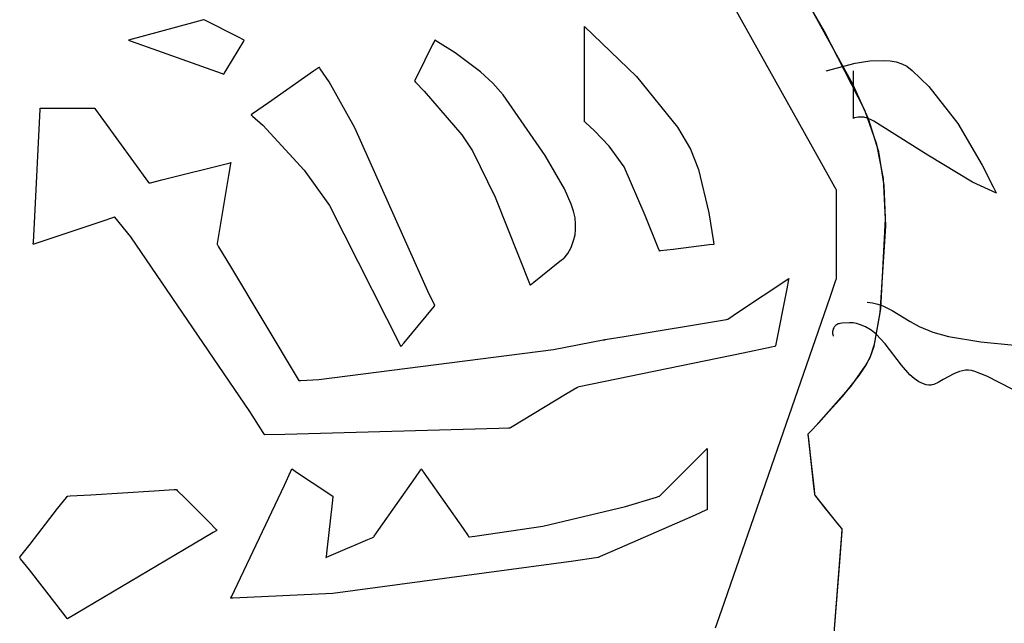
# Model space of a CAD drawing. Extents: x -3.81 to 3.8, y -2.54 to 5.19.
# Tile 35 of 93: x -1.1 to -0.67, y -2.02 to -1.75. Entities that reach past the tile are written whole.
import ezdxf

# ---------------------------------------------------------------- set-up
doc = ezdxf.new("R2010")
doc.units = 0

msp = doc.modelspace()

# ---------------------------------------------------------------- linework, layer by layer
at = {"layer": 'Layer 1', "color": 7, "linetype": 'CONTINUOUS'}
for p, q in [((-0.743884, -1.821192), (-0.793607, -1.732215)), ((-0.745486, -1.75867), (-0.75777, -1.737553)), ((-0.73314, -1.781534), (-0.753346, -1.745064)), ((-1.020595, -1.754824), (-1.048433, -1.762417)), ((-1.016389, -1.753677), (-1.020595, -1.754824)), ((-1.015965, -1.753561), (-1.016389, -1.753677)), ((-1.015865, -1.753534), (-1.015965, -1.753561)), ((-1.015845, -1.753528), (-1.015865, -1.753534)), ((-1.015843, -1.753528), (-1.015845, -1.753528)), ((-1.015779, -1.75356), (-1.015843, -1.753528)), ((-1.015843, -1.753528), (-1.015843, -1.753528)), ((-1.015843, -1.753528), (-1.015843, -1.753528)), ((-1.015843, -1.753528), (-1.015843, -1.753528)), ((-1.015843, -1.753528), (-1.015843, -1.753528)), ((-1.015843, -1.753528), (-1.015843, -1.753528)), ((-1.015843, -1.753528), (-1.015843, -1.753528)), ((-1.015843, -1.753528), (-1.015843, -1.753528)), ((-1.015843, -1.753528), (-1.015843, -1.753528)), ((-1.015843, -1.753528), (-1.015843, -1.753528)), ((-1.015843, -1.753528), (-1.015843, -1.753528)), ((-1.015843, -1.753528), (-1.015843, -1.753528)), ((-1.015305, -1.753796), (-1.015779, -1.75356)), ((-1.000659, -1.761121), (-1.015305, -1.753796)), ((-0.849925, -1.756492), (-0.827374, -1.778208)), ((-0.849925, -1.794404), (-0.849925, -1.756492)), ((-0.998365, -1.762268), (-1.000659, -1.761121)), ((-0.727924, -1.792901), (-0.745486, -1.75867)), ((-1.048433, -1.762417), (-1.048433, -1.762417)), ((-1.048433, -1.762417), (-1.048433, -1.762417)), ((-1.048433, -1.762417), (-1.048433, -1.762417)), ((-1.048433, -1.762417), (-1.048433, -1.762417)), ((-1.048433, -1.762417), (-1.048433, -1.762417)), ((-1.048433, -1.762417), (-1.048432, -1.762418)), ((-1.048432, -1.762418), (-1.04843, -1.762418)), ((-1.04843, -1.762418), (-1.048404, -1.762428)), ((-1.048404, -1.762428), (-1.048277, -1.762473)), ((-1.048277, -1.762473), (-1.047737, -1.762666)), ((-1.047737, -1.762666), (-1.042385, -1.764577)), ((-1.042385, -1.764577), (-1.00821, -1.776785)), ((-1.00566, -1.775072), (-0.998336, -1.762865)), ((-0.998134, -1.762384), (-0.998365, -1.762268)), ((-0.998336, -1.762865), (-0.99808, -1.762439)), ((-0.998079, -1.762411), (-0.998134, -1.762384)), ((-0.99808, -1.762439), (-0.998067, -1.762417)), ((-0.998068, -1.762417), (-0.998079, -1.762411)), ((-0.998067, -1.762417), (-0.998068, -1.762417)), ((-0.998067, -1.762417), (-0.998067, -1.762417)), ((-0.998067, -1.762417), (-0.998067, -1.762417)), ((-0.998067, -1.762417), (-0.998067, -1.762417)), ((-0.998067, -1.762417), (-0.998067, -1.762417)), ((-0.998067, -1.762417), (-0.998067, -1.762417)), ((-0.998067, -1.762417), (-0.998067, -1.762417)), ((-0.998067, -1.762417), (-0.998067, -1.762417)), ((-0.998067, -1.762417), (-0.998067, -1.762417)), ((-0.998067, -1.762417), (-0.998067, -1.762417)), ((-0.916083, -1.76437), (-0.92289, -1.777981)), ((-0.915207, -1.762618), (-0.916083, -1.76437)), ((-0.915125, -1.762455), (-0.915207, -1.762618)), ((-0.915108, -1.762422), (-0.915125, -1.762455)), ((-0.915107, -1.762418), (-0.915108, -1.762422)), ((-0.915106, -1.762418), (-0.915107, -1.762418)), ((-0.915106, -1.762418), (-0.915106, -1.762417)), ((-0.915106, -1.762417), (-0.915106, -1.762417)), ((-0.915106, -1.762417), (-0.915106, -1.762417)), ((-0.915106, -1.762417), (-0.915106, -1.762417)), ((-0.915106, -1.762417), (-0.915106, -1.762417)), ((-0.915106, -1.762417), (-0.915106, -1.762417)), ((-0.915106, -1.762417), (-0.915106, -1.762417)), ((-0.915106, -1.762417), (-0.915106, -1.762417)), ((-0.915106, -1.762417), (-0.915106, -1.762418)), ((-0.915103, -1.762419), (-0.915106, -1.762418)), ((-0.91509, -1.762427), (-0.915103, -1.762419)), ((-0.915034, -1.762459), (-0.91509, -1.762427)), ((-0.914812, -1.762588), (-0.915034, -1.762459)), ((-0.913948, -1.763098), (-0.914812, -1.762588)), ((-0.906247, -1.768013), (-0.913948, -1.763098)), ((-0.895204, -1.776269), (-0.906247, -1.768013)), ((-0.965522, -1.7743), (-0.965723, -1.77444)), ((-0.965481, -1.774271), (-0.965522, -1.7743)), ((-0.965478, -1.774269), (-0.965481, -1.774271)), ((-0.965477, -1.774268), (-0.965478, -1.774269)), ((-0.965476, -1.774268), (-0.965477, -1.774268)), ((-0.965471, -1.774275), (-0.965476, -1.774268)), ((-0.965476, -1.774268), (-0.965476, -1.774268)), ((-0.965476, -1.774268), (-0.965476, -1.774268)), ((-0.965476, -1.774268), (-0.965476, -1.774268)), ((-0.965476, -1.774268), (-0.965476, -1.774268)), ((-0.965476, -1.774268), (-0.965476, -1.774268)), ((-0.965476, -1.774268), (-0.965476, -1.774268)), ((-0.965476, -1.774268), (-0.965476, -1.774268)), ((-0.965401, -1.774373), (-0.965471, -1.774275)), ((-0.744748, -1.775748), (-0.732217, -1.772482)), ((-0.732217, -1.772482), (-0.725843, -1.771485)), ((-0.725843, -1.771485), (-0.719766, -1.771218)), ((-0.719766, -1.771218), (-0.716926, -1.771429)), ((-0.716926, -1.771429), (-0.714265, -1.771909)), ((-0.714265, -1.771909), (-0.711817, -1.772685)), ((-0.711817, -1.772685), (-0.709617, -1.773787)), ((-0.709617, -1.773787), (-0.707306, -1.775574)), ((-1.00821, -1.776785), (-1.007017, -1.777211)), ((-1.007017, -1.777211), (-1.006957, -1.777232)), ((-1.006957, -1.777232), (-1.006956, -1.777231)), ((-1.006957, -1.777232), (-1.006957, -1.777232)), ((-1.006957, -1.777232), (-1.006957, -1.777232)), ((-1.006957, -1.777232), (-1.006957, -1.777232)), ((-1.006957, -1.777232), (-1.006957, -1.777232)), ((-1.006957, -1.777232), (-1.006957, -1.777232)), ((-1.006957, -1.777232), (-1.006957, -1.777232)), ((-1.006957, -1.777232), (-1.006957, -1.777232)), ((-1.006957, -1.777232), (-1.006957, -1.777232)), ((-1.006957, -1.777232), (-1.006957, -1.777232)), ((-1.006956, -1.777231), (-1.00695, -1.777222)), ((-1.00695, -1.777222), (-1.006923, -1.777177)), ((-1.006923, -1.777177), (-1.006808, -1.776984)), ((-1.006808, -1.776984), (-1.00566, -1.775072)), ((-0.96792, -1.775978), (-0.987476, -1.789669)), ((-0.965723, -1.77444), (-0.96792, -1.775978)), ((-0.965033, -1.774896), (-0.965401, -1.774373)), ((-0.9612, -1.780581), (-0.965033, -1.774896)), ((-0.92289, -1.777981), (-0.923845, -1.779892)), ((-0.889869, -1.781125), (-0.895204, -1.776269)), ((-0.827374, -1.778208), (-0.80951, -1.800238)), ((-0.732898, -1.796488), (-0.732898, -1.775748)), ((-0.707306, -1.775574), (-0.700132, -1.782583)), ((-0.949917, -1.800624), (-0.9612, -1.780581)), ((-0.923995, -1.780191), (-0.923996, -1.780193)), ((-0.923996, -1.780193), (-0.923996, -1.780193)), ((-0.923996, -1.780193), (-0.923996, -1.780193)), ((-0.923996, -1.780193), (-0.923996, -1.780193)), ((-0.923996, -1.780193), (-0.923996, -1.780193)), ((-0.923996, -1.780193), (-0.923996, -1.780193)), ((-0.923996, -1.780193), (-0.923996, -1.780193)), ((-0.923996, -1.780193), (-0.923996, -1.780193)), ((-0.923996, -1.780193), (-0.923996, -1.780193)), ((-0.923996, -1.780193), (-0.923996, -1.780193)), ((-0.923996, -1.780193), (-0.923996, -1.780193)), ((-0.923996, -1.780193), (-0.923994, -1.780195)), ((-0.923845, -1.779892), (-0.923995, -1.780191)), ((-0.923994, -1.780195), (-0.923977, -1.780212)), ((-0.923977, -1.780212), (-0.923893, -1.780297)), ((-0.923893, -1.780297), (-0.923529, -1.780667)), ((-0.923529, -1.780667), (-0.91971, -1.7847)), ((-0.885428, -1.786188), (-0.889869, -1.781125)), ((-0.726392, -1.796715), (-0.73314, -1.781534)), ((-0.700132, -1.782583), (-0.68753, -1.798766)), ((-0.91971, -1.7847), (-0.90345, -1.803655)), ((-0.867072, -1.812582), (-0.885428, -1.786188)), ((-0.987476, -1.789669), (-0.99448, -1.794572)), ((-1.08945, -1.84203), (-1.086977, -1.792534)), ((-1.086977, -1.792534), (-1.086954, -1.792061)), ((-1.086954, -1.792061), (-1.086953, -1.792047)), ((-1.086953, -1.792044), (-1.086953, -1.792043)), ((-1.086953, -1.792043), (-1.086953, -1.792043)), ((-1.086953, -1.792043), (-1.086953, -1.792043)), ((-1.086953, -1.792043), (-1.086953, -1.792043)), ((-1.086953, -1.792043), (-1.086953, -1.792043)), ((-1.086953, -1.792043), (-1.086953, -1.792043)), ((-1.086953, -1.792043), (-1.086952, -1.792043)), ((-1.086953, -1.792047), (-1.086953, -1.792044)), ((-1.086952, -1.792043), (-1.086951, -1.792043)), ((-1.086951, -1.792043), (-1.086945, -1.792043)), ((-1.086945, -1.792043), (-1.086879, -1.792043)), ((-1.086879, -1.792043), (-1.086563, -1.792043)), ((-1.086563, -1.792043), (-1.083246, -1.792043)), ((-1.083246, -1.792043), (-1.063445, -1.792043)), ((-1.063445, -1.792043), (-1.063255, -1.792043)), ((-1.063255, -1.792043), (-1.06325, -1.792043)), ((-1.06325, -1.792043), (-1.063248, -1.792043)), ((-1.063248, -1.792043), (-1.063248, -1.792043)), ((-1.063248, -1.792043), (-1.063248, -1.792043)), ((-1.063248, -1.792043), (-1.063248, -1.792043)), ((-1.063248, -1.792043), (-1.063248, -1.792043)), ((-1.063248, -1.792043), (-1.063248, -1.792043)), ((-1.063248, -1.792043), (-1.063248, -1.792043)), ((-1.063248, -1.792043), (-1.063248, -1.792043)), ((-1.063248, -1.792043), (-1.063248, -1.792044)), ((-1.063248, -1.792044), (-1.063246, -1.792046)), ((-1.063246, -1.792046), (-1.063229, -1.792069)), ((-1.063229, -1.792069), (-1.063148, -1.792181)), ((-1.063148, -1.792181), (-1.062801, -1.792658)), ((-1.062801, -1.792658), (-1.059392, -1.797344)), ((-0.995095, -1.795002), (-0.995102, -1.795008)), ((-0.995102, -1.795008), (-0.995102, -1.795008)), ((-0.995102, -1.795008), (-0.995102, -1.795008)), ((-0.995102, -1.795008), (-0.995102, -1.795008)), ((-0.995102, -1.795008), (-0.995102, -1.795008)), ((-0.995102, -1.795008), (-0.995102, -1.795008)), ((-0.995102, -1.795008), (-0.995102, -1.795008)), ((-0.995102, -1.795008), (-0.995102, -1.795008)), ((-0.995102, -1.795008), (-0.995102, -1.795008)), ((-0.995102, -1.795008), (-0.995102, -1.795008)), ((-0.995102, -1.795008), (-0.995102, -1.795008)), ((-0.995102, -1.795008), (-0.9951, -1.79501)), ((-0.9951, -1.79501), (-0.995079, -1.795027)), ((-0.995049, -1.79497), (-0.995095, -1.795002)), ((-0.995079, -1.795027), (-0.994976, -1.79511)), ((-0.99448, -1.794572), (-0.995049, -1.79497)), ((-0.994976, -1.79511), (-0.994536, -1.795475)), ((-0.994536, -1.795475), (-0.990011, -1.7995)), ((-0.849925, -1.797572), (-0.849925, -1.794404)), ((-0.722712, -1.807836), (-0.727924, -1.792901)), ((-1.059392, -1.797344), (-1.039702, -1.824416)), ((-0.990011, -1.7995), (-0.971987, -1.819007)), ((-0.849925, -1.79788), (-0.849925, -1.797572)), ((-0.849925, -1.797952), (-0.849925, -1.79788)), ((-0.849925, -1.797967), (-0.849925, -1.797952)), ((-0.849925, -1.797968), (-0.849925, -1.797967)), ((-0.849925, -1.797969), (-0.849925, -1.797968)), ((-0.849925, -1.797968), (-0.849925, -1.797968)), ((-0.849925, -1.797968), (-0.849925, -1.797968)), ((-0.849925, -1.797968), (-0.849925, -1.797968)), ((-0.849923, -1.79797), (-0.849925, -1.797969)), ((-0.849925, -1.797969), (-0.849925, -1.797969)), ((-0.849925, -1.797969), (-0.849925, -1.797969)), ((-0.849925, -1.797969), (-0.849925, -1.797969)), ((-0.849925, -1.797969), (-0.849925, -1.797969)), ((-0.849925, -1.797969), (-0.849925, -1.797969)), ((-0.849925, -1.797969), (-0.849925, -1.797969)), ((-0.849863, -1.798019), (-0.849923, -1.79797)), ((-0.849511, -1.79831), (-0.849863, -1.798019)), ((-0.845609, -1.801835), (-0.849511, -1.79831)), ((-0.732897, -1.796488), (-0.732898, -1.796488)), ((-0.732891, -1.796485), (-0.732897, -1.796488)), ((-0.73284, -1.796465), (-0.732891, -1.796485)), ((-0.73243, -1.796316), (-0.73284, -1.796465)), ((-0.731617, -1.79609), (-0.73243, -1.796316)), ((-0.730811, -1.795955), (-0.731617, -1.79609)), ((-0.730014, -1.795903), (-0.730811, -1.795955)), ((-0.729227, -1.795927), (-0.730014, -1.795903)), ((-0.728451, -1.796021), (-0.729227, -1.795927)), ((-0.726936, -1.796388), (-0.728451, -1.796021)), ((-0.725479, -1.796948), (-0.726936, -1.796388)), ((-0.721882, -1.811081), (-0.726392, -1.796715)), ((-0.724088, -1.797645), (-0.725479, -1.796948)), ((-0.700614, -1.812524), (-0.724088, -1.797645)), ((-0.68753, -1.798766), (-0.676839, -1.816856)), ((-0.917568, -1.873008), (-0.949917, -1.800624)), ((-0.90345, -1.803655), (-0.898767, -1.810631)), ((-0.839302, -1.808544), (-0.845609, -1.801835)), ((-0.80951, -1.800238), (-0.803801, -1.809905)), ((-0.832701, -1.817645), (-0.839302, -1.808544)), ((-0.719875, -1.822679), (-0.722712, -1.807836)), ((-0.898767, -1.810631), (-0.888808, -1.830728)), ((-0.858769, -1.827097), (-0.867072, -1.812582)), ((-0.803801, -1.809905), (-0.800438, -1.818692)), ((-0.719575, -1.825731), (-0.721882, -1.811081)), ((-0.681097, -1.82421), (-0.700614, -1.812524)), ((-1.033982, -1.823244), (-1.004287, -1.815822)), ((-1.00409, -1.816333), (-1.004919, -1.821307)), ((-1.004287, -1.815822), (-1.004003, -1.815751)), ((-1.00401, -1.815858), (-1.00409, -1.816333)), ((-1.003994, -1.81576), (-1.00401, -1.815858)), ((-1.004003, -1.815751), (-1.003994, -1.815749)), ((-1.003994, -1.815749), (-1.003992, -1.815748)), ((-1.003993, -1.815751), (-1.003994, -1.81576)), ((-1.003992, -1.815749), (-1.003993, -1.815751)), ((-1.003992, -1.815748), (-1.003992, -1.815748)), ((-1.003992, -1.815748), (-1.003992, -1.815748)), ((-1.003992, -1.815748), (-1.003992, -1.815748)), ((-1.003992, -1.815748), (-1.003992, -1.815748)), ((-1.003992, -1.815748), (-1.003992, -1.815748)), ((-1.003992, -1.815748), (-1.003992, -1.815748)), ((-1.003992, -1.815748), (-1.003992, -1.815749)), ((-0.676839, -1.816856), (-0.672053, -1.826248)), ((-1.004919, -1.821307), (-1.009868, -1.851004)), ((-0.971987, -1.819007), (-0.960966, -1.83441)), ((-0.823565, -1.838689), (-0.832701, -1.817645)), ((-0.800438, -1.818692), (-0.795856, -1.837597)), ((-0.740993, -1.826363), (-0.743884, -1.821192)), ((-1.039702, -1.824416), (-1.039545, -1.824632)), ((-1.039545, -1.824632), (-1.039544, -1.824634)), ((-1.039544, -1.824634), (-1.039543, -1.824634)), ((-1.039543, -1.824634), (-1.03954, -1.824633)), ((-1.039543, -1.824634), (-1.039543, -1.824634)), ((-1.039543, -1.824634), (-1.039543, -1.824634)), ((-1.039543, -1.824634), (-1.039543, -1.824634)), ((-1.039543, -1.824634), (-1.039543, -1.824634)), ((-1.039543, -1.824634), (-1.039543, -1.824634)), ((-1.039543, -1.824634), (-1.039543, -1.824634)), ((-1.03954, -1.824633), (-1.039531, -1.824631)), ((-1.039531, -1.824631), (-1.039433, -1.824606)), ((-1.039433, -1.824606), (-1.038957, -1.824487)), ((-1.038957, -1.824487), (-1.033982, -1.823244)), ((-0.718908, -1.840352), (-0.719875, -1.822679)), ((-0.718888, -1.843467), (-0.719575, -1.825731)), ((-0.670678, -1.829078), (-0.681097, -1.82421)), ((-0.855754, -1.833767), (-0.858769, -1.827097)), ((-0.740378, -1.827464), (-0.740993, -1.826363)), ((-0.74032, -1.827567), (-0.740378, -1.827464)), ((-0.740307, -1.827592), (-0.74032, -1.827567)), ((-0.740304, -1.827597), (-0.740307, -1.827592)), ((-0.740303, -1.827598), (-0.740304, -1.827597)), ((-0.740303, -1.827599), (-0.740303, -1.827598)), ((-0.740303, -1.827605), (-0.740303, -1.827599)), ((-0.740303, -1.827599), (-0.740303, -1.827599)), ((-0.740303, -1.827699), (-0.740303, -1.827605)), ((-0.740303, -1.8282), (-0.740303, -1.827699)), ((-0.740303, -1.830314), (-0.740303, -1.8282)), ((-0.672053, -1.826248), (-0.670905, -1.828607)), ((-0.670905, -1.828607), (-0.670762, -1.828902)), ((-0.670762, -1.828902), (-0.670691, -1.829049)), ((-0.670691, -1.829049), (-0.670682, -1.829068)), ((-0.670682, -1.829068), (-0.670678, -1.829077)), ((-0.670678, -1.829077), (-0.670678, -1.829078)), ((-0.888808, -1.830728), (-0.87363, -1.869079)), ((-0.854732, -1.836846), (-0.855754, -1.833767)), ((-0.740303, -1.864302), (-0.740303, -1.830314)), ((-0.960966, -1.83441), (-0.929921, -1.895744)), ((-0.854111, -1.839736), (-0.854732, -1.836846)), ((-0.795856, -1.837597), (-0.793773, -1.850252)), ((-1.089865, -1.850322), (-1.08945, -1.84203)), ((-1.060145, -1.841376), (-1.089675, -1.85122)), ((-1.055033, -1.839673), (-1.060145, -1.841376)), ((-1.054513, -1.839499), (-1.055033, -1.839673)), ((-1.05439, -1.839458), (-1.054513, -1.839499)), ((-1.054365, -1.83945), (-1.05439, -1.839458)), ((-1.054363, -1.839449), (-1.054365, -1.83945)), ((-1.054362, -1.839449), (-1.054363, -1.839449)), ((-1.054361, -1.83945), (-1.054362, -1.839449)), ((-1.054362, -1.839449), (-1.054362, -1.839449)), ((-1.054362, -1.839449), (-1.054362, -1.839449)), ((-1.054362, -1.839449), (-1.054362, -1.839449)), ((-1.054362, -1.839449), (-1.054362, -1.839449)), ((-1.054362, -1.839449), (-1.054362, -1.839449)), ((-1.054362, -1.839449), (-1.054362, -1.839449)), ((-1.054356, -1.839456), (-1.054361, -1.83945)), ((-1.04745, -1.848089), (-1.054356, -1.839456)), ((-0.853838, -1.842429), (-0.854111, -1.839736)), ((-0.85386, -1.844919), (-0.853838, -1.842429)), ((-0.817879, -1.852903), (-0.823565, -1.838689)), ((-0.721015, -1.879405), (-0.718908, -1.840352)), ((-0.854125, -1.8472), (-0.85386, -1.844919)), ((-0.721242, -1.881151), (-0.718888, -1.843467)), ((-1.089913, -1.851294), (-1.089912, -1.851279)), ((-1.089913, -1.851298), (-1.089913, -1.851294)), ((-1.089911, -1.851298), (-1.089913, -1.851299)), ((-1.089913, -1.851299), (-1.089913, -1.851298)), ((-1.089913, -1.851299), (-1.089913, -1.851299)), ((-1.089913, -1.851299), (-1.089913, -1.851299)), ((-1.089913, -1.851299), (-1.089913, -1.851299)), ((-1.089913, -1.851299), (-1.089913, -1.851299)), ((-1.089913, -1.851299), (-1.089913, -1.851299)), ((-1.089913, -1.851299), (-1.089913, -1.851299)), ((-1.089912, -1.851279), (-1.089904, -1.851115)), ((-1.089675, -1.85122), (-1.089911, -1.851298)), ((-1.089904, -1.851115), (-1.089865, -1.850322)), ((-0.995666, -1.924063), (-1.04745, -1.848089)), ((-1.009916, -1.851288), (-1.009917, -1.851297)), ((-1.009917, -1.851297), (-1.009917, -1.851299)), ((-1.009917, -1.851299), (-1.009917, -1.851299)), ((-1.009917, -1.851299), (-1.009917, -1.851299)), ((-1.009917, -1.851299), (-1.009917, -1.851299)), ((-1.009917, -1.851299), (-1.009917, -1.851299)), ((-1.009917, -1.851299), (-1.009917, -1.851299)), ((-1.009917, -1.851299), (-1.009917, -1.851299)), ((-1.009917, -1.851299), (-1.009917, -1.8513)), ((-1.009917, -1.8513), (-1.009917, -1.8513)), ((-1.009917, -1.8513), (-1.009914, -1.851304)), ((-1.009868, -1.851004), (-1.009916, -1.851288)), ((-1.009914, -1.851304), (-1.009889, -1.851346)), ((-1.009889, -1.851346), (-1.009767, -1.85155)), ((-0.855856, -1.852721), (-0.854581, -1.849265)), ((-0.854581, -1.849265), (-0.854125, -1.8472)), ((-0.79386, -1.851328), (-0.795671, -1.851554)), ((-0.793684, -1.851306), (-0.79386, -1.851328)), ((-0.793773, -1.850252), (-0.793643, -1.851231)), ((-0.793643, -1.8513), (-0.793684, -1.851306)), ((-0.793643, -1.851231), (-0.793634, -1.851295)), ((-0.793635, -1.851299), (-0.793643, -1.8513)), ((-0.793634, -1.851299), (-0.793635, -1.851299)), ((-0.793634, -1.851295), (-0.793634, -1.851299)), ((-0.793634, -1.851299), (-0.793634, -1.851299)), ((-0.793634, -1.851299), (-0.793634, -1.851299)), ((-0.793634, -1.851299), (-0.793634, -1.851299)), ((-0.793634, -1.851299), (-0.793634, -1.851299)), ((-0.793634, -1.851299), (-0.793634, -1.851299)), ((-0.793634, -1.851299), (-0.793634, -1.851299)), ((-0.793634, -1.851299), (-0.793634, -1.851299)), ((-0.793634, -1.851299), (-0.793634, -1.851299)), ((-0.793634, -1.851299), (-0.793634, -1.851299)), ((-1.009767, -1.85155), (-1.009246, -1.852418)), ((-1.009246, -1.852418), (-1.004135, -1.860937)), ((-0.858391, -1.856754), (-0.857266, -1.855235)), ((-0.857266, -1.855235), (-0.855856, -1.852721)), ((-0.817393, -1.854119), (-0.817879, -1.852903)), ((-0.817347, -1.854232), (-0.817393, -1.854119)), ((-0.817337, -1.854258), (-0.817347, -1.854232)), ((-0.817335, -1.854263), (-0.817337, -1.854258)), ((-0.817335, -1.854264), (-0.817335, -1.854263)), ((-0.817334, -1.854264), (-0.817335, -1.854264)), ((-0.817335, -1.854264), (-0.817335, -1.854264)), ((-0.817335, -1.854264), (-0.817335, -1.854264)), ((-0.817335, -1.854264), (-0.817335, -1.854264)), ((-0.817335, -1.854264), (-0.817335, -1.854264)), ((-0.817335, -1.854264), (-0.817335, -1.854264)), ((-0.817335, -1.854264), (-0.817335, -1.854264)), ((-0.817335, -1.854264), (-0.817335, -1.854264)), ((-0.817335, -1.854264), (-0.817335, -1.854264)), ((-0.817335, -1.854264), (-0.817335, -1.854264)), ((-0.817333, -1.854264), (-0.817334, -1.854264)), ((-0.817304, -1.85426), (-0.817333, -1.854264)), ((-0.81688, -1.854207), (-0.817304, -1.85426)), ((-0.811357, -1.853516), (-0.81688, -1.854207)), ((-0.795671, -1.851554), (-0.811357, -1.853516)), ((-0.872003, -1.867777), (-0.860659, -1.858703)), ((-0.860659, -1.858703), (-0.859066, -1.857429)), ((-0.859066, -1.857429), (-0.858816, -1.857229)), ((-0.858816, -1.857229), (-0.858815, -1.857228)), ((-0.858815, -1.857228), (-0.858815, -1.857228)), ((-0.858815, -1.857228), (-0.858815, -1.857228)), ((-0.858815, -1.857228), (-0.858815, -1.857228)), ((-0.858815, -1.857228), (-0.858815, -1.857228)), ((-0.858815, -1.857228), (-0.858815, -1.857228)), ((-0.858815, -1.857228), (-0.858815, -1.857228)), ((-0.858815, -1.857228), (-0.858815, -1.857228)), ((-0.858815, -1.857228), (-0.858815, -1.857228)), ((-0.858815, -1.857228), (-0.858815, -1.857228)), ((-0.858815, -1.857228), (-0.858814, -1.857228)), ((-0.858814, -1.857228), (-0.858813, -1.857226)), ((-0.858813, -1.857226), (-0.858796, -1.857209)), ((-0.858796, -1.857209), (-0.858716, -1.857124)), ((-0.858716, -1.857124), (-0.858391, -1.856754)), ((-1.004135, -1.860937), (-0.974604, -1.910162)), ((-0.740303, -1.865909), (-0.740303, -1.864302)), ((-0.873463, -1.868945), (-0.872003, -1.867777)), ((-0.783373, -1.881003), (-0.761043, -1.866114)), ((-0.761141, -1.866601), (-0.76197, -1.870746)), ((-0.761062, -1.866206), (-0.761141, -1.866601)), ((-0.761045, -1.866124), (-0.761062, -1.866206)), ((-0.761044, -1.866117), (-0.761045, -1.866124)), ((-0.761043, -1.866115), (-0.761044, -1.866117)), ((-0.761043, -1.866114), (-0.761043, -1.866114)), ((-0.761043, -1.866114), (-0.761043, -1.866114)), ((-0.761043, -1.866114), (-0.761043, -1.866114)), ((-0.761043, -1.866114), (-0.761043, -1.866115)), ((-0.743122, -1.874258), (-0.740706, -1.867278)), ((-0.740706, -1.867278), (-0.740311, -1.866136)), ((-0.740311, -1.866136), (-0.740303, -1.866115)), ((-0.740303, -1.866065), (-0.740303, -1.865909)), ((-0.740303, -1.866103), (-0.740303, -1.866065)), ((-0.740303, -1.866112), (-0.740303, -1.866103)), ((-0.740303, -1.866114), (-0.740303, -1.866112)), ((-0.740303, -1.866115), (-0.740303, -1.866114)), ((-0.740303, -1.866114), (-0.740303, -1.866114)), ((-0.87363, -1.869079), (-0.873629, -1.869078)), ((-0.87363, -1.869079), (-0.87363, -1.869079)), ((-0.87363, -1.869079), (-0.87363, -1.869079)), ((-0.87363, -1.869079), (-0.87363, -1.869079)), ((-0.87363, -1.869079), (-0.87363, -1.869079)), ((-0.87363, -1.869079), (-0.87363, -1.869079)), ((-0.873629, -1.869078), (-0.873626, -1.869076)), ((-0.873626, -1.869076), (-0.873599, -1.869054)), ((-0.873599, -1.869054), (-0.873463, -1.868945)), ((-0.76197, -1.870746), (-0.766919, -1.895498)), ((-0.915354, -1.877468), (-0.917568, -1.873008)), ((-0.790226, -2.010337), (-0.743122, -1.874258)), ((-0.726969, -1.876484), (-0.724582, -1.876802)), ((-0.724582, -1.876802), (-0.722315, -1.877361)), ((-0.918919, -1.88254), (-0.915417, -1.878338)), ((-0.915417, -1.878338), (-0.915133, -1.877997)), ((-0.915153, -1.877872), (-0.915354, -1.877468)), ((-0.915111, -1.877954), (-0.915153, -1.877872)), ((-0.915133, -1.877997), (-0.91511, -1.877969)), ((-0.915108, -1.877962), (-0.915111, -1.877954)), ((-0.91511, -1.877969), (-0.915106, -1.877965)), ((-0.915107, -1.877964), (-0.915108, -1.877962)), ((-0.915106, -1.877964), (-0.915107, -1.877964)), ((-0.915106, -1.877965), (-0.915106, -1.877964)), ((-0.915106, -1.877965), (-0.915106, -1.877965)), ((-0.915106, -1.877965), (-0.915106, -1.877965)), ((-0.915106, -1.877965), (-0.915106, -1.877965)), ((-0.915106, -1.877965), (-0.915106, -1.877965)), ((-0.915106, -1.877965), (-0.915106, -1.877965)), ((-0.915106, -1.877965), (-0.915106, -1.877965)), ((-0.915106, -1.877965), (-0.915106, -1.877965)), ((-0.915106, -1.877965), (-0.915106, -1.877965)), ((-0.787206, -1.883558), (-0.783373, -1.881003)), ((-0.723977, -1.895602), (-0.721242, -1.881151)), ((-0.723753, -1.894757), (-0.721015, -1.879405)), ((-0.722315, -1.877361), (-0.720151, -1.878122)), ((-0.720151, -1.878122), (-0.716056, -1.880108)), ((-0.716056, -1.880108), (-0.708281, -1.884895)), ((-0.928699, -1.894277), (-0.918919, -1.88254)), ((-0.8327, -1.89139), (-0.788151, -1.883967)), ((-0.788151, -1.883967), (-0.787776, -1.883905)), ((-0.787776, -1.883905), (-0.787711, -1.883894)), ((-0.787711, -1.883894), (-0.787709, -1.883894)), ((-0.787709, -1.883894), (-0.787708, -1.883893)), ((-0.787709, -1.883894), (-0.787709, -1.883894)), ((-0.787709, -1.883894), (-0.787709, -1.883894)), ((-0.787709, -1.883894), (-0.787709, -1.883894)), ((-0.787709, -1.883894), (-0.787709, -1.883894)), ((-0.787708, -1.883893), (-0.787706, -1.883892)), ((-0.787706, -1.883892), (-0.787688, -1.88388)), ((-0.787688, -1.88388), (-0.787596, -1.883819)), ((-0.787596, -1.883819), (-0.787206, -1.883558)), ((-0.737895, -1.885597), (-0.738857, -1.885751)), ((-0.734632, -1.885426), (-0.737895, -1.885597)), ((-0.73311, -1.885547), (-0.734632, -1.885426)), ((-0.731655, -1.885796), (-0.73311, -1.885547)), ((-0.708281, -1.884895), (-0.704307, -1.887107)), ((-0.741977, -1.889244), (-0.742004, -1.889674)), ((-0.742004, -1.889674), (-0.741993, -1.89012)), ((-0.741914, -1.888832), (-0.741977, -1.889244)), ((-0.741815, -1.888439), (-0.741914, -1.888832)), ((-0.741682, -1.888066), (-0.741815, -1.888439)), ((-0.741517, -1.887715), (-0.741682, -1.888066)), ((-0.741322, -1.887387), (-0.741517, -1.887715)), ((-0.741098, -1.887083), (-0.741322, -1.887387)), ((-0.740847, -1.886804), (-0.741098, -1.887083)), ((-0.74057, -1.886553), (-0.740847, -1.886804)), ((-0.740269, -1.88633), (-0.74057, -1.886553)), ((-0.739946, -1.886137), (-0.740269, -1.88633)), ((-0.739602, -1.885975), (-0.739946, -1.886137)), ((-0.739238, -1.885846), (-0.739602, -1.885975)), ((-0.738857, -1.885751), (-0.739238, -1.885846)), ((-0.730264, -1.886164), (-0.731655, -1.885796)), ((-0.72766, -1.887224), (-0.730264, -1.886164)), ((-0.725267, -1.888664), (-0.72766, -1.887224)), ((-0.723057, -1.890419), (-0.725267, -1.888664)), ((-0.704307, -1.887107), (-0.698424, -1.889498)), ((-0.698424, -1.889498), (-0.691564, -1.891473)), ((-0.929798, -1.895596), (-0.928699, -1.894277)), ((-0.863506, -1.8971), (-0.841906, -1.892946)), ((-0.841906, -1.892946), (-0.84119, -1.892808)), ((-0.84119, -1.892808), (-0.841052, -1.892782)), ((-0.841052, -1.892782), (-0.841041, -1.89278)), ((-0.841041, -1.89278), (-0.841039, -1.89278)), ((-0.841039, -1.89278), (-0.841039, -1.892779)), ((-0.841039, -1.892779), (-0.841038, -1.892779)), ((-0.841039, -1.89278), (-0.841039, -1.89278)), ((-0.841039, -1.89278), (-0.841039, -1.89278)), ((-0.841039, -1.89278), (-0.841039, -1.89278)), ((-0.841039, -1.89278), (-0.841039, -1.89278)), ((-0.841038, -1.892779), (-0.841035, -1.892779)), ((-0.841035, -1.892779), (-0.841021, -1.892776)), ((-0.841021, -1.892776), (-0.840874, -1.892752)), ((-0.840874, -1.892752), (-0.840161, -1.892633)), ((-0.840161, -1.892633), (-0.8327, -1.89139)), ((-0.741993, -1.89012), (-0.741941, -1.890581)), ((-0.741941, -1.890581), (-0.741783, -1.891299)), ((-0.719067, -1.894617), (-0.723057, -1.890419)), ((-0.691564, -1.891473), (-0.677413, -1.893813)), ((-0.677413, -1.893813), (-0.662891, -1.895206)), ((-0.965561, -1.910095), (-0.863506, -1.8971)), ((-0.929921, -1.895743), (-0.929919, -1.895741)), ((-0.929921, -1.895744), (-0.929921, -1.895743)), ((-0.929921, -1.895744), (-0.929921, -1.895744)), ((-0.929921, -1.895744), (-0.929921, -1.895744)), ((-0.929921, -1.895744), (-0.929921, -1.895744)), ((-0.929921, -1.895744), (-0.929921, -1.895744)), ((-0.929921, -1.895744), (-0.929921, -1.895744)), ((-0.929919, -1.895741), (-0.929898, -1.895716)), ((-0.929898, -1.895716), (-0.929798, -1.895596)), ((-0.768589, -1.896079), (-0.780941, -1.898635)), ((-0.767332, -1.895819), (-0.768589, -1.896079)), ((-0.767036, -1.895758), (-0.767332, -1.895819)), ((-0.766976, -1.895746), (-0.767036, -1.895758)), ((-0.76697, -1.895744), (-0.766976, -1.895746)), ((-0.766969, -1.895744), (-0.76697, -1.895744)), ((-0.766968, -1.895744), (-0.766969, -1.895744)), ((-0.766969, -1.895744), (-0.766969, -1.895744)), ((-0.766969, -1.895744), (-0.766969, -1.895744)), ((-0.766969, -1.895744), (-0.766969, -1.895744)), ((-0.766969, -1.895744), (-0.766969, -1.895744)), ((-0.766969, -1.895744), (-0.766969, -1.895744)), ((-0.766967, -1.895735), (-0.766968, -1.895742)), ((-0.766968, -1.895742), (-0.766968, -1.895744)), ((-0.766968, -1.895744), (-0.766968, -1.895744)), ((-0.766919, -1.895498), (-0.766967, -1.895735)), ((-0.725667, -1.900527), (-0.723977, -1.895602)), ((-0.725469, -1.900071), (-0.723753, -1.894757)), ((-0.711982, -1.903958), (-0.719067, -1.894617)), ((-0.780941, -1.898635), (-0.852313, -1.9134)), ((-0.727783, -1.904372), (-0.725667, -1.900527)), ((-0.727584, -1.90405), (-0.725469, -1.900071)), ((-0.733989, -1.912998), (-0.727783, -1.904372)), ((-0.730477, -1.908368), (-0.727584, -1.90405)), ((-0.708417, -1.908069), (-0.711982, -1.903958)), ((-0.686785, -1.90664), (-0.689286, -1.907632)), ((-0.685496, -1.906304), (-0.686785, -1.90664)), ((-0.684185, -1.906106), (-0.685496, -1.906304)), ((-0.682853, -1.906072), (-0.684185, -1.906106)), ((-0.681504, -1.906226), (-0.682853, -1.906072)), ((-0.68014, -1.906592), (-0.681504, -1.906226)), ((-0.674872, -1.908732), (-0.68014, -1.906592)), ((-0.974604, -1.910162), (-0.974368, -1.910555)), ((-0.974368, -1.910555), (-0.974366, -1.910558)), ((-0.974366, -1.910558), (-0.974366, -1.910559)), ((-0.974366, -1.910559), (-0.974366, -1.910559)), ((-0.974366, -1.910559), (-0.974366, -1.910559)), ((-0.974366, -1.910559), (-0.974366, -1.910559)), ((-0.974366, -1.910559), (-0.974366, -1.910559)), ((-0.974366, -1.910559), (-0.974366, -1.910559)), ((-0.974366, -1.910559), (-0.974365, -1.910559)), ((-0.974365, -1.910559), (-0.974361, -1.910559)), ((-0.974361, -1.910559), (-0.974347, -1.910558)), ((-0.974347, -1.910558), (-0.974191, -1.91055)), ((-0.974191, -1.91055), (-0.973439, -1.91051)), ((-0.973439, -1.91051), (-0.965561, -1.910095)), ((-0.737683, -1.917495), (-0.730477, -1.908368)), ((-0.706526, -1.909759), (-0.708417, -1.908069)), ((-0.704523, -1.911119), (-0.706526, -1.909759)), ((-0.70347, -1.911656), (-0.704523, -1.911119)), ((-0.696006, -1.911397), (-0.697922, -1.912265)), ((-0.693916, -1.910206), (-0.696006, -1.911397)), ((-0.689286, -1.907632), (-0.693916, -1.910206)), ((-0.663842, -1.914302), (-0.674872, -1.908732)), ((-0.853378, -1.913812), (-0.857523, -1.9163)), ((-0.852982, -1.913575), (-0.853378, -1.913812)), ((-0.8529, -1.913526), (-0.852982, -1.913575)), ((-0.852892, -1.913521), (-0.8529, -1.913526)), ((-0.85289, -1.91352), (-0.852892, -1.913521)), ((-0.852889, -1.91352), (-0.85289, -1.91352)), ((-0.85289, -1.91352), (-0.85289, -1.91352)), ((-0.85289, -1.91352), (-0.85289, -1.91352)), ((-0.85289, -1.91352), (-0.85289, -1.91352)), ((-0.85289, -1.91352), (-0.85289, -1.91352)), ((-0.85289, -1.91352), (-0.85289, -1.91352)), ((-0.85289, -1.91352), (-0.85289, -1.91352)), ((-0.852884, -1.913519), (-0.852889, -1.91352)), ((-0.852313, -1.9134), (-0.852884, -1.913519)), ((-0.747978, -1.928954), (-0.733989, -1.912998)), ((-0.702378, -1.912085), (-0.70347, -1.911656)), ((-0.701244, -1.912401), (-0.702378, -1.912085)), ((-0.700064, -1.912593), (-0.701244, -1.912401)), ((-0.700043, -1.912595), (-0.700064, -1.912593)), ((-0.699645, -1.912613), (-0.700043, -1.912595)), ((-0.699233, -1.912585), (-0.699645, -1.912613)), ((-0.698809, -1.912516), (-0.699233, -1.912585)), ((-0.697922, -1.912265), (-0.698809, -1.912516)), ((-0.857523, -1.9163), (-0.88227, -1.931148)), ((-0.75075, -1.931851), (-0.737683, -1.917495)), ((-0.989861, -1.933185), (-0.995666, -1.924063)), ((-0.887299, -1.931428), (-0.980442, -1.934017)), ((-0.883034, -1.93131), (-0.887299, -1.931428)), ((-0.88263, -1.931298), (-0.883034, -1.93131)), ((-0.882537, -1.931296), (-0.88263, -1.931298)), ((-0.882518, -1.931295), (-0.882537, -1.931296)), ((-0.882516, -1.931295), (-0.882518, -1.931295)), ((-0.882515, -1.931295), (-0.882516, -1.931295)), ((-0.882516, -1.931295), (-0.882516, -1.931295)), ((-0.882516, -1.931295), (-0.882516, -1.931295)), ((-0.882516, -1.931295), (-0.882516, -1.931295)), ((-0.882516, -1.931295), (-0.882516, -1.931295)), ((-0.882516, -1.931295), (-0.882516, -1.931295)), ((-0.882516, -1.931295), (-0.882516, -1.931295)), ((-0.882514, -1.931294), (-0.882515, -1.931295)), ((-0.882507, -1.93129), (-0.882514, -1.931294)), ((-0.88227, -1.931148), (-0.882507, -1.93129)), ((-0.752271, -1.933406), (-0.75075, -1.931851)), ((-0.752096, -1.933229), (-0.747978, -1.928954)), ((-0.989306, -1.934057), (-0.989861, -1.933185)), ((-0.989192, -1.934237), (-0.989306, -1.934057)), ((-0.989181, -1.934254), (-0.989192, -1.934237)), ((-0.989178, -1.934258), (-0.989181, -1.934254)), ((-0.989177, -1.93426), (-0.989178, -1.934258)), ((-0.989176, -1.93426), (-0.989177, -1.93426)), ((-0.989177, -1.93426), (-0.989177, -1.93426)), ((-0.989177, -1.93426), (-0.989177, -1.93426)), ((-0.989177, -1.93426), (-0.989177, -1.93426)), ((-0.989177, -1.93426), (-0.989177, -1.93426)), ((-0.989177, -1.93426), (-0.989177, -1.93426)), ((-0.980442, -1.934017), (-0.989176, -1.93426)), ((-0.752638, -1.933776), (-0.752637, -1.933775)), ((-0.752638, -1.933776), (-0.752638, -1.933775)), ((-0.752638, -1.933775), (-0.752637, -1.933775)), ((-0.752638, -1.933777), (-0.752638, -1.933776)), ((-0.752638, -1.933776), (-0.752638, -1.933776)), ((-0.750109, -1.956552), (-0.752638, -1.933776)), ((-0.752638, -1.933776), (-0.752638, -1.933776)), ((-0.752638, -1.933776), (-0.752638, -1.933776)), ((-0.752638, -1.933776), (-0.752638, -1.933776)), ((-0.752638, -1.933776), (-0.752638, -1.933776)), ((-0.752637, -1.933784), (-0.752638, -1.933777)), ((-0.752637, -1.933775), (-0.752636, -1.933773)), ((-0.752637, -1.933775), (-0.752635, -1.933773)), ((-0.752633, -1.93382), (-0.752637, -1.933784)), ((-0.752636, -1.933773), (-0.752628, -1.933766)), ((-0.752635, -1.933773), (-0.752615, -1.933753)), ((-0.752588, -1.93422), (-0.752633, -1.93382)), ((-0.752628, -1.933766), (-0.752597, -1.933735)), ((-0.752615, -1.933753), (-0.752516, -1.933654)), ((-0.752597, -1.933735), (-0.752271, -1.933406)), ((-0.752379, -1.936107), (-0.752588, -1.93422)), ((-0.752516, -1.933654), (-0.752096, -1.933229)), ((-0.751624, -1.942907), (-0.752379, -1.936107)), ((-0.815058, -1.958648), (-0.796598, -1.940185)), ((-0.796598, -1.940185), (-0.796598, -1.940185)), ((-0.796598, -1.940185), (-0.796598, -1.940185)), ((-0.796598, -1.940185), (-0.796598, -1.940185)), ((-0.796598, -1.940185), (-0.796598, -1.940185)), ((-0.796598, -1.940185), (-0.796598, -1.940187)), ((-0.796598, -1.940187), (-0.796598, -1.940191)), ((-0.796598, -1.940191), (-0.796598, -1.940241)), ((-0.796598, -1.940241), (-0.796598, -1.940485)), ((-0.796598, -1.940485), (-0.796598, -1.943112)), ((-0.796598, -1.943112), (-0.796598, -1.963529)), ((-0.749942, -1.958059), (-0.751624, -1.942907)), ((-0.980646, -1.956081), (-0.977779, -1.950029)), ((-0.977779, -1.950029), (-0.977329, -1.94908)), ((-0.977329, -1.94908), (-0.977327, -1.949075)), ((-0.977327, -1.949075), (-0.977327, -1.949075)), ((-0.977327, -1.949075), (-0.977327, -1.949075)), ((-0.977327, -1.949075), (-0.977327, -1.949075)), ((-0.977327, -1.949075), (-0.977327, -1.949075)), ((-0.977327, -1.949075), (-0.977327, -1.949075)), ((-0.977327, -1.949075), (-0.977327, -1.949075)), ((-0.977327, -1.949075), (-0.977327, -1.949075)), ((-0.977327, -1.949075), (-0.977327, -1.949075)), ((-0.977327, -1.949075), (-0.977326, -1.949076)), ((-0.977326, -1.949076), (-0.977317, -1.949081)), ((-0.977317, -1.949081), (-0.977276, -1.949109)), ((-0.977276, -1.949109), (-0.977097, -1.949228)), ((-0.977097, -1.949228), (-0.975295, -1.950429)), ((-0.923618, -1.952764), (-0.921387, -1.949578)), ((-0.921387, -1.949578), (-0.921037, -1.949078)), ((-0.921037, -1.949078), (-0.921036, -1.949075)), ((-0.921036, -1.949075), (-0.921035, -1.949075)), ((-0.921035, -1.949075), (-0.921035, -1.949075)), ((-0.921035, -1.949075), (-0.921035, -1.949075)), ((-0.921035, -1.949075), (-0.921035, -1.949075)), ((-0.921035, -1.949075), (-0.921035, -1.949075)), ((-0.921035, -1.949075), (-0.921035, -1.949075)), ((-0.921035, -1.949075), (-0.921035, -1.949075)), ((-0.921035, -1.949075), (-0.921035, -1.949075)), ((-0.921035, -1.949075), (-0.921034, -1.949077)), ((-0.921034, -1.949077), (-0.921031, -1.949082)), ((-0.921031, -1.949082), (-0.920992, -1.949137)), ((-0.920992, -1.949137), (-0.920802, -1.949409)), ((-0.920802, -1.949409), (-0.918758, -1.952328)), ((-0.975295, -1.950429), (-0.961682, -1.959505)), ((-0.939495, -1.975448), (-0.923618, -1.952764)), ((-0.918758, -1.952328), (-0.902877, -1.975012)), ((-1.064814, -1.960282), (-1.03732, -1.958563)), ((-1.03732, -1.958563), (-1.028659, -1.958021)), ((-1.028659, -1.958021), (-1.02785, -1.95797)), ((-1.02785, -1.95797), (-1.027702, -1.957961)), ((-1.027702, -1.957961), (-1.027693, -1.957961)), ((-1.027693, -1.957961), (-1.027693, -1.957961)), ((-1.027693, -1.957961), (-1.027693, -1.957961)), ((-1.027693, -1.957961), (-1.027693, -1.957961)), ((-1.027693, -1.957961), (-1.027693, -1.957961)), ((-1.027693, -1.957961), (-1.027693, -1.957961)), ((-1.027693, -1.957961), (-1.027693, -1.957961)), ((-1.027693, -1.957961), (-1.027693, -1.957961)), ((-1.027693, -1.957961), (-1.027692, -1.957961)), ((-1.027692, -1.957961), (-1.027691, -1.957963)), ((-1.027691, -1.957963), (-1.027674, -1.95798)), ((-1.027674, -1.95798), (-1.027589, -1.958064)), ((-1.027589, -1.958064), (-1.027233, -1.95842)), ((-1.027233, -1.95842), (-1.023837, -1.961818)), ((-1.001063, -1.999183), (-0.980646, -1.956081)), ((-0.749727, -1.959994), (-0.750109, -1.956552)), ((-0.749729, -1.959972), (-0.749942, -1.958059)), ((-1.079311, -1.966341), (-1.075521, -1.961469)), ((-1.075521, -1.961469), (-1.075167, -1.961014)), ((-1.075167, -1.961014), (-1.075102, -1.96093)), ((-1.075102, -1.96093), (-1.075099, -1.960925)), ((-1.075099, -1.960925), (-1.075098, -1.960925)), ((-1.075098, -1.960925), (-1.075098, -1.960925)), ((-1.075098, -1.960925), (-1.075098, -1.960925)), ((-1.075098, -1.960925), (-1.075098, -1.960925)), ((-1.075098, -1.960925), (-1.075098, -1.960925)), ((-1.075098, -1.960925), (-1.075098, -1.960925)), ((-1.075098, -1.960925), (-1.075098, -1.960925)), ((-1.075098, -1.960925), (-1.075097, -1.960925)), ((-1.075097, -1.960925), (-1.075093, -1.960925)), ((-1.075093, -1.960925), (-1.075047, -1.960922)), ((-1.075047, -1.960922), (-1.074822, -1.960908)), ((-1.074822, -1.960908), (-1.073873, -1.960849)), ((-1.073873, -1.960849), (-1.064814, -1.960282)), ((-1.023837, -1.961818), (-1.013527, -1.972129)), ((-0.961682, -1.959505), (-0.959819, -1.960747)), ((-0.959589, -1.96127), (-0.95989, -1.963973)), ((-0.959819, -1.960747), (-0.959551, -1.960925)), ((-0.95956, -1.961002), (-0.959589, -1.96127)), ((-0.959553, -1.960939), (-0.95956, -1.961002)), ((-0.959551, -1.960927), (-0.959553, -1.960939)), ((-0.959551, -1.960925), (-0.959551, -1.960925)), ((-0.959551, -1.960925), (-0.959551, -1.960925)), ((-0.959551, -1.960925), (-0.959551, -1.960925)), ((-0.959551, -1.960925), (-0.959551, -1.960925)), ((-0.959551, -1.960925), (-0.959551, -1.960925)), ((-0.959551, -1.960925), (-0.959551, -1.960925)), ((-0.959551, -1.960925), (-0.959551, -1.960925)), ((-0.959551, -1.960925), (-0.959551, -1.960926)), ((-0.959551, -1.960926), (-0.959551, -1.960927)), ((-0.83216, -1.965373), (-0.818611, -1.961308)), ((-0.818611, -1.961308), (-0.817421, -1.960951)), ((-0.817421, -1.960951), (-0.81734, -1.960927)), ((-0.81734, -1.960927), (-0.817335, -1.960925)), ((-0.817335, -1.960925), (-0.817335, -1.960925)), ((-0.817335, -1.960925), (-0.817335, -1.960925)), ((-0.817335, -1.960925), (-0.817335, -1.960925)), ((-0.817335, -1.960925), (-0.817335, -1.960925)), ((-0.817335, -1.960925), (-0.817335, -1.960925)), ((-0.817335, -1.960925), (-0.817335, -1.960925)), ((-0.817335, -1.960925), (-0.817335, -1.960925)), ((-0.817335, -1.960925), (-0.817334, -1.960925)), ((-0.817334, -1.960925), (-0.817333, -1.960924)), ((-0.817333, -1.960924), (-0.81733, -1.96092)), ((-0.81733, -1.96092), (-0.817291, -1.960881)), ((-0.817291, -1.960881), (-0.817101, -1.960691)), ((-0.817101, -1.960691), (-0.815058, -1.958648)), ((-0.749683, -1.960388), (-0.749729, -1.959972)), ((-0.749688, -1.960341), (-0.749727, -1.959994)), ((-0.749679, -1.960422), (-0.749688, -1.960341)), ((-0.749679, -1.960428), (-0.749683, -1.960388)), ((-0.749677, -1.960439), (-0.749679, -1.960422)), ((-0.749677, -1.960438), (-0.749679, -1.960428)), ((-0.749677, -1.96044), (-0.749677, -1.960438)), ((-0.749677, -1.96044), (-0.749677, -1.960439)), ((-0.749677, -1.960441), (-0.749677, -1.96044)), ((-0.749677, -1.960441), (-0.749677, -1.96044)), ((-0.749677, -1.960442), (-0.749677, -1.960441)), ((-0.749677, -1.960441), (-0.749677, -1.960441)), ((-0.749635, -1.960494), (-0.749677, -1.960441)), ((-0.749677, -1.960441), (-0.749677, -1.960441)), ((-0.749677, -1.960441), (-0.749677, -1.960441)), ((-0.749677, -1.960441), (-0.749677, -1.960441)), ((-0.749677, -1.960441), (-0.749677, -1.960441)), ((-0.749677, -1.960441), (-0.749677, -1.960441)), ((-0.749677, -1.960441), (-0.749677, -1.960441)), ((-0.749677, -1.960441), (-0.749677, -1.960441)), ((-0.749677, -1.960441), (-0.749677, -1.960441)), ((-0.749677, -1.960441), (-0.749677, -1.960441)), ((-0.749677, -1.960441), (-0.749677, -1.960441)), ((-0.749673, -1.960446), (-0.749677, -1.960442)), ((-0.749658, -1.960465), (-0.749673, -1.960446)), ((-0.74948, -1.960687), (-0.749658, -1.960465)), ((-0.749319, -1.960889), (-0.749635, -1.960494)), ((-0.748642, -1.961735), (-0.74948, -1.960687)), ((-0.739555, -1.973092), (-0.749319, -1.960889)), ((-0.745621, -1.965511), (-0.748642, -1.961735)), ((-1.091339, -1.981806), (-1.079311, -1.966341)), ((-0.95989, -1.963973), (-0.962157, -1.984395)), ((-0.868127, -1.974047), (-0.83216, -1.965373)), ((-0.797132, -1.967084), (-0.801802, -1.969127)), ((-0.796698, -1.966894), (-0.797132, -1.967084)), ((-0.796609, -1.966855), (-0.796698, -1.966894)), ((-0.796601, -1.966852), (-0.796609, -1.966855)), ((-0.796599, -1.966851), (-0.796601, -1.966852)), ((-0.796598, -1.96685), (-0.796599, -1.96685)), ((-0.796599, -1.96685), (-0.796599, -1.966851)), ((-0.796598, -1.963529), (-0.796598, -1.966397)), ((-0.796598, -1.966397), (-0.796598, -1.966848)), ((-0.796598, -1.966848), (-0.796598, -1.96685)), ((-0.796598, -1.96685), (-0.796598, -1.96685)), ((-0.796598, -1.96685), (-0.796598, -1.96685)), ((-0.796598, -1.96685), (-0.796598, -1.96685)), ((-0.796598, -1.96685), (-0.796598, -1.96685)), ((-0.796598, -1.96685), (-0.796598, -1.96685)), ((-0.796598, -1.96685), (-0.796598, -1.96685)), ((-0.738887, -1.973927), (-0.745621, -1.965511)), ((-0.801802, -1.969127), (-0.838097, -1.985008)), ((-1.013527, -1.972129), (-1.01028, -1.975378)), ((-1.01028, -1.975378), (-1.009976, -1.975681)), ((-1.009925, -1.975745), (-1.009988, -1.975782)), ((-1.009976, -1.975681), (-1.009921, -1.975737)), ((-1.009919, -1.975741), (-1.009925, -1.975745)), ((-1.009921, -1.975737), (-1.009917, -1.97574)), ((-1.009918, -1.97574), (-1.009919, -1.975741)), ((-1.009917, -1.97574), (-1.009918, -1.97574)), ((-1.009917, -1.97574), (-1.009917, -1.97574)), ((-1.009917, -1.97574), (-1.009917, -1.97574)), ((-1.009917, -1.97574), (-1.009917, -1.97574)), ((-1.009917, -1.97574), (-1.009917, -1.97574)), ((-1.009917, -1.97574), (-1.009917, -1.97574)), ((-1.009917, -1.97574), (-1.009917, -1.97574)), ((-0.941538, -1.978367), (-0.939495, -1.975448)), ((-0.902877, -1.975012), (-0.900647, -1.978198)), ((-0.897692, -1.978376), (-0.868127, -1.974047)), ((-0.738026, -1.975004), (-0.739555, -1.973092)), ((-0.738036, -1.974991), (-0.738887, -1.973927)), ((-0.73785, -1.975223), (-0.738036, -1.974991)), ((-0.737871, -1.975196), (-0.738026, -1.975004)), ((-0.738006, -1.97758), (-0.737835, -1.975363)), ((-0.737895, -1.976135), (-0.737829, -1.975277)), ((-0.737835, -1.975242), (-0.737871, -1.975196)), ((-0.737833, -1.975245), (-0.73785, -1.975223)), ((-0.737828, -1.975251), (-0.737835, -1.975242)), ((-0.737835, -1.975363), (-0.737827, -1.975253)), ((-0.737828, -1.97525), (-0.737833, -1.975245)), ((-0.737829, -1.975277), (-0.737827, -1.975255)), ((-0.737827, -1.975252), (-0.737828, -1.97525)), ((-0.737827, -1.975252), (-0.737828, -1.975251)), ((-0.737827, -1.975255), (-0.737827, -1.975252)), ((-0.737827, -1.975252), (-0.737827, -1.975252)), ((-0.737827, -1.975252), (-0.737827, -1.975252)), ((-0.737827, -1.975253), (-0.737827, -1.975252)), ((-0.737827, -1.975252), (-0.737827, -1.975252)), ((-0.737827, -1.975252), (-0.737827, -1.975252)), ((-0.737827, -1.975252), (-0.737827, -1.975252)), ((-0.737827, -1.975252), (-0.737827, -1.975252)), ((-0.737827, -1.975252), (-0.737827, -1.975252)), ((-0.737827, -1.975252), (-0.737827, -1.975252)), ((-0.737827, -1.975252), (-0.737827, -1.975252)), ((-0.737827, -1.975252), (-0.737827, -1.975252)), ((-1.011602, -1.976736), (-1.024058, -1.984096)), ((-1.010297, -1.975965), (-1.011602, -1.976736)), ((-1.009988, -1.975782), (-1.010297, -1.975965)), ((-0.960235, -1.986615), (-0.944355, -1.979808)), ((-0.944355, -1.979808), (-0.942124, -1.978852)), ((-0.942124, -1.978852), (-0.941774, -1.978702)), ((-0.941774, -1.978702), (-0.941772, -1.978701)), ((-0.941772, -1.978701), (-0.941771, -1.9787)), ((-0.941772, -1.978701), (-0.941772, -1.978701)), ((-0.941772, -1.978701), (-0.941772, -1.978701)), ((-0.941772, -1.978701), (-0.941772, -1.978701)), ((-0.941772, -1.978701), (-0.941772, -1.978701)), ((-0.941772, -1.978701), (-0.941772, -1.978701)), ((-0.941772, -1.978701), (-0.941772, -1.978701)), ((-0.941772, -1.978701), (-0.941772, -1.978701)), ((-0.941771, -1.9787), (-0.94177, -1.978699)), ((-0.94177, -1.978699), (-0.941767, -1.978694)), ((-0.941767, -1.978694), (-0.941728, -1.978638)), ((-0.941728, -1.978638), (-0.941538, -1.978367)), ((-0.900647, -1.978198), (-0.900297, -1.978698)), ((-0.900297, -1.978698), (-0.900295, -1.978701)), ((-0.900295, -1.978701), (-0.900295, -1.978701)), ((-0.900295, -1.978701), (-0.900295, -1.978701)), ((-0.900295, -1.978701), (-0.900295, -1.978701)), ((-0.900295, -1.978701), (-0.900295, -1.978701)), ((-0.900295, -1.978701), (-0.900295, -1.978701)), ((-0.900295, -1.978701), (-0.900295, -1.978701)), ((-0.900295, -1.978701), (-0.900295, -1.978701)), ((-0.900295, -1.978701), (-0.900295, -1.978701)), ((-0.900295, -1.978701), (-0.900294, -1.978701)), ((-0.900294, -1.978701), (-0.90029, -1.9787)), ((-0.90029, -1.9787), (-0.900245, -1.978695)), ((-0.900245, -1.978695), (-0.900028, -1.978667)), ((-0.900028, -1.978667), (-0.897692, -1.978376)), ((-0.742888, -2.041055), (-0.738006, -1.97758)), ((-0.73892, -1.989465), (-0.737895, -1.976135)), ((-1.095302, -1.986901), (-1.091339, -1.981806)), ((-1.024058, -1.984096), (-1.075098, -2.014256)), ((-1.095839, -1.987591), (-1.095838, -1.98759)), ((-1.095838, -1.987591), (-1.095839, -1.987591)), ((-1.095839, -1.987591), (-1.095839, -1.987591)), ((-1.095839, -1.987591), (-1.095839, -1.987591)), ((-1.095839, -1.987591), (-1.095839, -1.987591)), ((-1.095839, -1.987591), (-1.095839, -1.987591)), ((-1.095839, -1.987591), (-1.095839, -1.987591)), ((-1.095838, -1.98759), (-1.095836, -1.987587)), ((-1.095838, -1.98759), (-1.095838, -1.98759)), ((-1.095835, -1.987596), (-1.095838, -1.987591)), ((-1.095836, -1.987587), (-1.095816, -1.987562)), ((-1.09577, -1.987679), (-1.095835, -1.987596)), ((-1.095816, -1.987562), (-1.095718, -1.987435)), ((-1.095416, -1.988134), (-1.09577, -1.987679)), ((-1.095718, -1.987435), (-1.095302, -1.986901)), ((-1.091626, -1.993006), (-1.095416, -1.988134)), ((-0.962467, -1.987189), (-0.962512, -1.98759)), ((-0.962512, -1.98759), (-0.962512, -1.987591)), ((-0.962512, -1.987591), (-0.962512, -1.98759)), ((-0.962512, -1.98759), (-0.962511, -1.98759)), ((-0.962512, -1.987591), (-0.962512, -1.987591)), ((-0.962512, -1.987591), (-0.962512, -1.987591)), ((-0.962512, -1.987591), (-0.962512, -1.987591)), ((-0.962512, -1.987591), (-0.962512, -1.987591)), ((-0.962512, -1.987591), (-0.962512, -1.987591)), ((-0.962511, -1.98759), (-0.962507, -1.987588)), ((-0.962507, -1.987588), (-0.962468, -1.987572)), ((-0.962468, -1.987572), (-0.962278, -1.98749)), ((-0.962157, -1.984395), (-0.962467, -1.987189)), ((-0.962278, -1.98749), (-0.960235, -1.986615)), ((-0.845102, -1.987758), (-0.854736, -1.989217)), ((-0.844207, -1.987622), (-0.845102, -1.987758)), ((-0.844023, -1.987594), (-0.844207, -1.987622)), ((-0.844006, -1.987591), (-0.844023, -1.987594)), ((-0.844001, -1.987591), (-0.844006, -1.987591)), ((-0.844, -1.987591), (-0.844001, -1.987591)), ((-0.843996, -1.987589), (-0.844, -1.98759)), ((-0.844, -1.98759), (-0.844, -1.987591)), ((-0.844, -1.987591), (-0.844, -1.987591)), ((-0.844, -1.987591), (-0.844, -1.987591)), ((-0.844, -1.987591), (-0.844, -1.987591)), ((-0.844, -1.987591), (-0.844, -1.987591)), ((-0.844, -1.987591), (-0.844, -1.987591)), ((-0.844, -1.987591), (-0.844, -1.987591)), ((-0.843195, -1.987238), (-0.843996, -1.987589)), ((-0.838097, -1.985008), (-0.843195, -1.987238)), ((-0.854736, -1.989217), (-0.959546, -2.003251)), ((-0.742448, -2.035331), (-0.73892, -1.989465)), ((-1.079598, -2.008471), (-1.091626, -1.993006)), ((-1.003691, -2.004731), (-1.001063, -1.999183)), ((-1.003992, -2.005365), (-1.003991, -2.005363)), ((-1.003992, -2.005366), (-1.003992, -2.005365)), ((-1.003991, -2.005366), (-1.003992, -2.005366)), ((-1.003992, -2.005366), (-1.003992, -2.005366)), ((-1.003992, -2.005366), (-1.003992, -2.005366)), ((-1.003992, -2.005366), (-1.003992, -2.005366)), ((-1.003992, -2.005366), (-1.003992, -2.005366)), ((-1.003992, -2.005366), (-1.003992, -2.005366)), ((-1.003992, -2.005366), (-1.003992, -2.005366)), ((-1.003028, -2.00532), (-1.003991, -2.005366)), ((-1.003991, -2.005363), (-1.003986, -2.005353)), ((-1.003986, -2.005353), (-1.003936, -2.005247)), ((-1.003936, -2.005247), (-1.003691, -2.004731)), ((-0.959546, -2.003251), (-1.003028, -2.00532)), ((-1.075635, -2.013567), (-1.079598, -2.008471)), ((-1.075219, -2.0141), (-1.075635, -2.013567)), ((-1.075121, -2.014227), (-1.075219, -2.0141)), ((-1.075101, -2.014253), (-1.075121, -2.014227)), ((-1.075099, -2.014255), (-1.075101, -2.014253)), ((-1.075099, -2.014256), (-1.075099, -2.014255)), ((-1.075098, -2.014256), (-1.075099, -2.014256)), ((-1.075098, -2.014256), (-1.075098, -2.014256)), ((-1.075098, -2.014256), (-1.075098, -2.014256)), ((-1.075098, -2.014256), (-1.075098, -2.014256)), ((-1.075098, -2.014256), (-1.075098, -2.014256)), ((-0.792973, -2.018271), (-0.790226, -2.010337))]:
    msp.add_line(p, q, dxfattribs=at)

doc.saveas('drawing.dxf')
